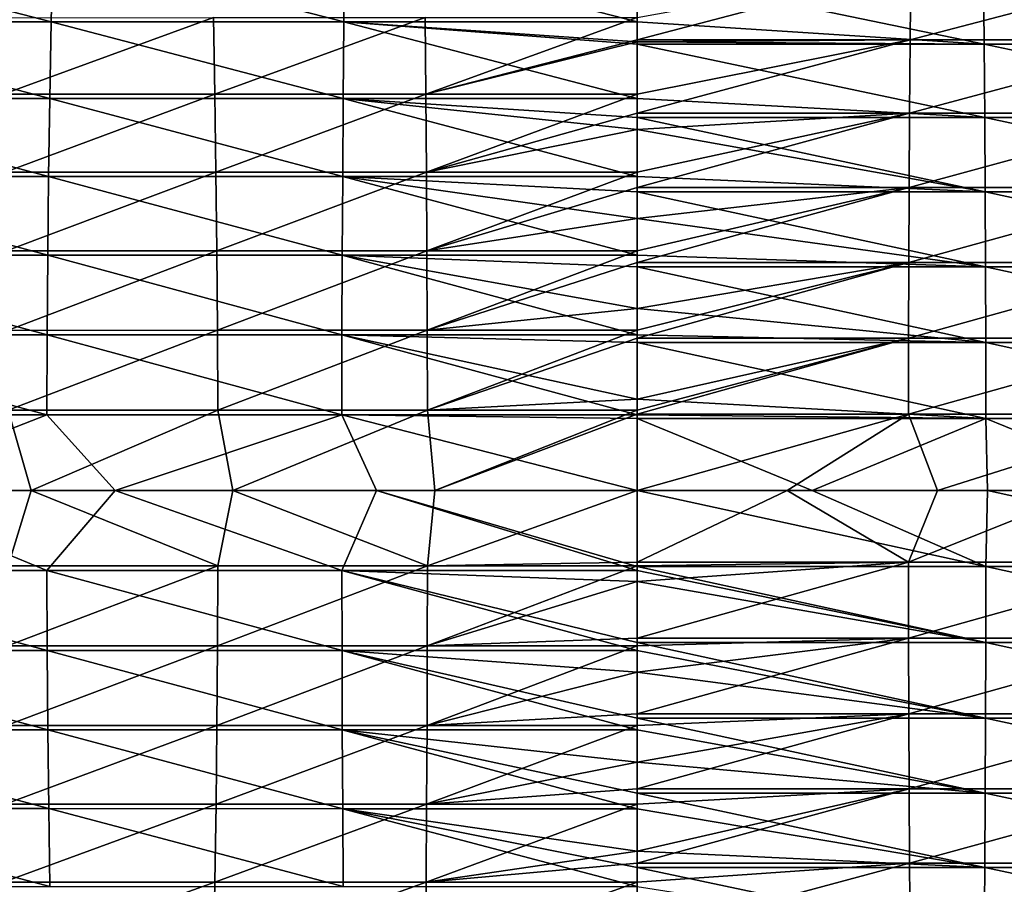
# Model space of a CAD drawing. Header units: metres. Extents: x -24 to 236, y -24 to 24.
# Tile 177 of 256: x 126.24 to 132.23, y -2.4 to 2.86. Entities that reach past the tile are written whole.
import ezdxf

# ---------------------------------------------------------------- set-up
doc = ezdxf.new("R2010")
doc.units = ezdxf.units.M
doc.layers.add('solid_10392024', color=7, linetype='CONTINUOUS')

msp = doc.modelspace()

# ---------------------------------------------------------------- linework, layer by layer
at = {"layer": 'solid_10392024'}
for points in [[(124.655205, 2.848896, 385.302032), (126.435349, 2.849494, 385.43222), (124.669678, 3.307141, 385.135681)], [(126.435349, 2.849494, 385.43222), (126.445015, 3.307835, 385.265533), (124.669678, 3.307141, 385.135681)], [(126.435349, 2.849494, 385.43222), (128.217148, 2.849955, 385.51059), (126.445015, 3.307835, 385.265533)], [(128.217148, 2.849955, 385.51059), (128.222, 3.30837, 385.343658), (126.445015, 3.307835, 385.265533)], [(128.217148, 2.849955, 385.51059), (130, 2.850142, 385.536774), (128.222, 3.30837, 385.343658)], [(130, 2.850142, 385.536774), (130, 3.15177, 385.430084), (128.222, 3.30837, 385.343658)], [(131.66568, 3.17735, 368.557648), (130, 2.739241, 368.426971), (130, 2.876024, 368.471893)], [(131.66568, 3.17735, 368.557648), (131.661682, 2.739223, 368.405182), (130, 2.739241, 368.426971)], [(131.66568, 3.17735, 368.557648), (133.330917, 3.177313, 368.492065), (131.661682, 2.739223, 368.405182)], [(133.330917, 3.177313, 368.492065), (133.322906, 2.739191, 368.339722), (131.661682, 2.739223, 368.405182)], [(132.112213, 2.713161, 385.553497), (130, 3.15177, 385.430084), (130, 2.850142, 385.536774)], [(132.112213, 2.713161, 385.553497), (132.108231, 3.15175, 385.402344), (130, 3.15177, 385.430084)], [(134.223389, 2.713129, 385.470245), (134.215439, 3.151713, 385.319244), (132.108231, 3.15175, 385.402344)], [(132.112213, 2.713161, 385.553497), (134.223389, 2.713129, 385.470245), (132.108231, 3.15175, 385.402344)], [(126.133781, 2.874766, 368.305054), (127.423264, 2.875369, 368.397919), (126.146202, 2.40858, 368.162323)], [(127.423264, 2.875369, 368.397919), (127.431564, 2.409085, 368.254852), (126.146202, 2.40858, 368.162323)], [(127.423264, 2.875369, 368.397919), (128.711945, 2.875834, 368.45343), (127.431564, 2.409085, 368.254852)], [(128.711945, 2.875834, 368.45343), (128.716095, 2.409475, 368.310181), (127.431564, 2.409085, 368.254852)], [(128.711945, 2.875834, 368.45343), (130, 2.876024, 368.471893), (128.716095, 2.409475, 368.310181)], [(130, 2.876024, 368.471893), (130, 2.739241, 368.426971), (128.716095, 2.409475, 368.310181)], [(124.642914, 2.382278, 385.44339), (126.427132, 2.382777, 385.573883), (124.655205, 2.848896, 385.302032)], [(126.427132, 2.382777, 385.573883), (126.435349, 2.849494, 385.43222), (124.655205, 2.848896, 385.302032)], [(126.427132, 2.382777, 385.573883), (128.213043, 2.383163, 385.652435), (126.435349, 2.849494, 385.43222)], [(128.213043, 2.383163, 385.652435), (128.217148, 2.849955, 385.51059), (126.435349, 2.849494, 385.43222)], [(128.213043, 2.383163, 385.652435), (130, 2.38332, 385.678711), (128.217148, 2.849955, 385.51059)], [(130, 2.728389, 385.576477), (130, 2.850142, 385.536774), (128.217148, 2.849955, 385.51059)], [(130, 2.713179, 385.581299), (130, 2.728389, 385.576477), (128.217148, 2.849955, 385.51059)], [(130, 2.38332, 385.678711), (130, 2.713179, 385.581299), (128.217148, 2.849955, 385.51059)], [(132.112213, 2.713161, 385.553497), (130, 2.850142, 385.536774), (130, 2.728389, 385.576477)], [(130, 2.739241, 368.426971), (130, 2.728389, 368.423523), (128.716095, 2.409475, 368.310181)], [(130, 2.728389, 368.423523), (130, 2.409634, 368.328583), (128.716095, 2.409475, 368.310181)], [(131.661682, 2.739223, 368.405182), (130, 2.728389, 368.423523), (130, 2.739241, 368.426971)], [(131.661682, 2.739223, 368.405182), (130, 2.293833, 368.297211), (130, 2.409634, 368.328583)], [(131.661682, 2.739223, 368.405182), (131.658279, 2.293818, 368.275452), (130, 2.293833, 368.297211)], [(131.661682, 2.739223, 368.405182), (130, 2.409634, 368.328583), (130, 2.728389, 368.423523)], [(132.112213, 2.713161, 385.553497), (130, 2.728389, 385.576477), (130, 2.713179, 385.581299)], [(132.115585, 2.267364, 385.681885), (130, 2.713179, 385.581299), (130, 2.38332, 385.678711)], [(132.115585, 2.267364, 385.681885), (132.112213, 2.713161, 385.553497), (130, 2.713179, 385.581299)], [(131.661682, 2.739223, 368.405182), (133.322906, 2.739191, 368.339722), (131.658279, 2.293818, 368.275452)], [(133.322906, 2.739191, 368.339722), (133.316101, 2.293791, 368.210144), (131.658279, 2.293818, 368.275452)], [(134.230118, 2.267337, 385.59848), (134.223389, 2.713129, 385.470245), (132.112213, 2.713161, 385.553497)], [(132.115585, 2.267364, 385.681885), (134.230118, 2.267337, 385.59848), (132.112213, 2.713161, 385.553497)], [(126.146202, 2.40858, 368.162323), (127.431564, 2.409085, 368.254852), (126.156418, 1.935316, 368.044922)], [(127.431564, 2.409085, 368.254852), (127.438385, 1.935721, 368.137207), (126.156418, 1.935316, 368.044922)], [(127.431564, 2.409085, 368.254852), (128.716095, 2.409475, 368.310181), (127.438385, 1.935721, 368.137207)], [(128.716095, 2.409475, 368.310181), (128.719513, 1.936035, 368.192383), (127.438385, 1.935721, 368.137207)], [(128.716095, 2.409475, 368.310181), (130, 2.409634, 368.328583), (128.719513, 1.936035, 368.192383)], [(130, 2.409634, 368.328583), (130, 2.293833, 368.297211), (128.719513, 1.936035, 368.192383)], [(124.632828, 1.908658, 385.559326), (126.420395, 1.909058, 385.690094), (124.642914, 2.382278, 385.44339)], [(126.420395, 1.909058, 385.690094), (126.427132, 2.382777, 385.573883), (124.642914, 2.382278, 385.44339)], [(126.420395, 1.909058, 385.690094), (128.209656, 1.909368, 385.768799), (126.427132, 2.382777, 385.573883)], [(128.209656, 1.909368, 385.768799), (128.213043, 2.383163, 385.652435), (126.427132, 2.382777, 385.573883)], [(128.209656, 1.909368, 385.768799), (130, 1.909493, 385.795105), (128.213043, 2.383163, 385.652435)], [(130, 2.267378, 385.709717), (130, 2.38332, 385.678711), (128.213043, 2.383163, 385.652435)], [(130, 2.195235, 385.72818), (130, 2.267378, 385.709717), (128.213043, 2.383163, 385.652435)], [(130, 1.909493, 385.795105), (130, 2.195235, 385.72818), (128.213043, 2.383163, 385.652435)], [(132.115585, 2.267364, 385.681885), (130, 2.38332, 385.678711), (130, 2.267378, 385.709717)], [(130, 2.293833, 368.297211), (130, 2.195235, 368.27182), (128.719513, 1.936035, 368.192383)], [(131.658279, 2.293818, 368.275452), (130, 2.195235, 368.27182), (130, 2.293833, 368.297211)], [(131.658279, 2.293818, 368.275452), (130, 1.84233, 368.190582), (130, 1.936162, 368.210724)], [(131.658279, 2.293818, 368.275452), (131.655472, 1.842318, 368.168854), (130, 1.84233, 368.190582)], [(131.658279, 2.293818, 368.275452), (130, 1.936162, 368.210724), (130, 2.195235, 368.27182)], [(131.658279, 2.293818, 368.275452), (133.316101, 2.293791, 368.210144), (131.655472, 1.842318, 368.168854)], [(133.316101, 2.293791, 368.210144), (133.310501, 1.842296, 368.103668), (131.655472, 1.842318, 368.168854)], [(132.118347, 1.815541, 385.787109), (130, 2.267378, 385.709717), (130, 2.195235, 385.72818)], [(132.118347, 1.815541, 385.787109), (132.115585, 2.267364, 385.681885), (130, 2.267378, 385.709717)], [(134.235657, 1.81552, 385.703583), (134.230118, 2.267337, 385.59848), (132.115585, 2.267364, 385.681885)], [(132.118347, 1.815541, 385.787109), (134.235657, 1.81552, 385.703583), (132.115585, 2.267364, 385.681885)], [(130, 2.195235, 368.27182), (130, 1.936162, 368.210724), (128.719513, 1.936035, 368.192383)], [(132.118347, 1.815541, 385.787109), (130, 2.195235, 385.72818), (130, 1.909493, 385.795105)], [(126.156418, 1.935316, 368.044922), (127.438385, 1.935721, 368.137207), (126.164383, 1.456363, 367.953278)], [(127.438385, 1.935721, 368.137207), (127.44371, 1.456668, 368.04538), (126.164383, 1.456363, 367.953278)], [(127.438385, 1.935721, 368.137207), (128.719513, 1.936035, 368.192383), (127.44371, 1.456668, 368.04538)], [(128.719513, 1.936035, 368.192383), (128.722183, 1.456904, 368.100433), (127.44371, 1.456668, 368.04538)], [(128.719513, 1.936035, 368.192383), (130, 1.936162, 368.210724), (128.722183, 1.456904, 368.100433)], [(130, 1.936162, 368.210724), (130, 1.84233, 368.190582), (128.722183, 1.456904, 368.100433)], [(124.624977, 1.429429, 385.649506), (126.415146, 1.429729, 385.780487), (124.632828, 1.908658, 385.559326)], [(126.415146, 1.429729, 385.780487), (126.420395, 1.909058, 385.690094), (124.632828, 1.908658, 385.559326)], [(126.415146, 1.429729, 385.780487), (128.207031, 1.42996, 385.859314), (126.420395, 1.909058, 385.690094)], [(128.207031, 1.42996, 385.859314), (128.209656, 1.909368, 385.768799), (126.420395, 1.909058, 385.690094)], [(128.207031, 1.42996, 385.859314), (130, 1.430054, 385.885651), (128.209656, 1.909368, 385.768799)], [(130, 1.815553, 385.814972), (130, 1.909493, 385.795105), (128.209656, 1.909368, 385.768799)], [(130, 1.653752, 385.846771), (130, 1.815553, 385.814972), (128.209656, 1.909368, 385.768799)], [(130, 1.430054, 385.885651), (130, 1.653752, 385.846771), (128.209656, 1.909368, 385.768799)], [(132.118347, 1.815541, 385.787109), (130, 1.909493, 385.795105), (130, 1.815553, 385.814972)], [(130, 1.84233, 368.190582), (130, 1.653752, 368.153229), (128.722183, 1.456904, 368.100433)], [(131.655472, 1.842318, 368.168854), (130, 1.653752, 368.153229), (130, 1.84233, 368.190582)], [(131.655472, 1.842318, 368.168854), (130, 1.385931, 368.107361), (130, 1.457, 368.118713)], [(131.655472, 1.842318, 368.168854), (131.65329, 1.385922, 368.085663), (130, 1.385931, 368.107361)], [(131.655472, 1.842318, 368.168854), (130, 1.457, 368.118713), (130, 1.653752, 368.153229)], [(132.120499, 1.358895, 385.868927), (130, 1.815553, 385.814972), (130, 1.653752, 385.846771)], [(132.120499, 1.358895, 385.868927), (132.118347, 1.815541, 385.787109), (130, 1.815553, 385.814972)], [(131.655472, 1.842318, 368.168854), (133.310501, 1.842296, 368.103668), (131.65329, 1.385922, 368.085663)], [(133.310501, 1.842296, 368.103668), (133.306137, 1.385906, 368.020538), (131.65329, 1.385922, 368.085663)], [(134.239944, 1.358879, 385.785309), (134.235657, 1.81552, 385.703583), (132.118347, 1.815541, 385.787109)], [(132.120499, 1.358895, 385.868927), (134.239944, 1.358879, 385.785309), (132.118347, 1.815541, 385.787109)], [(130, 1.653752, 368.153229), (130, 1.457, 368.118713), (128.722183, 1.456904, 368.100433)], [(132.120499, 1.358895, 385.868927), (130, 1.653752, 385.846771), (130, 1.430054, 385.885651)], [(126.164383, 1.456363, 367.953278), (127.44371, 1.456668, 368.04538), (126.170097, 0.97313, 367.887634)], [(127.44371, 1.456668, 368.04538), (127.447533, 0.973334, 367.979584), (126.170097, 0.97313, 367.887634)], [(127.44371, 1.456668, 368.04538), (128.722183, 1.456904, 368.100433), (127.447533, 0.973334, 367.979584)], [(128.722183, 1.456904, 368.100433), (128.724091, 0.973492, 368.034546), (127.447533, 0.973334, 367.979584)], [(128.722183, 1.456904, 368.100433), (130, 1.457, 368.118713), (128.724091, 0.973492, 368.034546)], [(130, 1.457, 368.118713), (130, 1.385931, 368.107361), (128.724091, 0.973492, 368.034546)], [(124.6194, 0.945998, 385.713715), (126.411415, 0.946197, 385.844818), (124.624977, 1.429429, 385.649506)], [(126.411415, 0.946197, 385.844818), (126.415146, 1.429729, 385.780487), (124.624977, 1.429429, 385.649506)], [(126.411415, 0.946197, 385.844818), (128.20517, 0.94635, 385.923706), (126.415146, 1.429729, 385.780487)], [(128.20517, 0.94635, 385.923706), (128.207031, 1.42996, 385.859314), (126.415146, 1.429729, 385.780487)], [(128.20517, 0.94635, 385.923706), (130, 0.946412, 385.950104), (128.207031, 1.42996, 385.859314)], [(130, 1.358904, 385.89682), (130, 1.430054, 385.885651), (128.207031, 1.42996, 385.859314)], [(130, 1.105998, 385.931793), (130, 1.358904, 385.89682), (128.207031, 1.42996, 385.859314)], [(130, 0.946412, 385.950104), (130, 1.105998, 385.931793), (128.207031, 1.42996, 385.859314)], [(130, 1.385931, 368.107361), (130, 1.105998, 368.068207), (128.724091, 0.973492, 368.034546)], [(132.120499, 1.358895, 385.868927), (130, 1.430054, 385.885651), (130, 1.358904, 385.89682)], [(131.65329, 1.385922, 368.085663), (130, 1.105998, 368.068207), (130, 1.385931, 368.107361)], [(131.65329, 1.385922, 368.085663), (130, 0.92585, 368.04776), (130, 0.973556, 368.052826)], [(131.65329, 1.385922, 368.085663), (131.651718, 0.925844, 368.026062), (130, 0.92585, 368.04776)], [(131.65329, 1.385922, 368.085663), (130, 0.973556, 368.052826), (130, 1.105998, 368.068207)], [(131.65329, 1.385922, 368.085663), (133.306137, 1.385906, 368.020538), (131.651718, 0.925844, 368.026062)], [(133.306137, 1.385906, 368.020538), (133.303009, 0.925833, 367.961029), (131.651718, 0.925844, 368.026062)], [(132.122025, 0.898638, 385.927094), (130, 1.358904, 385.89682), (130, 1.105998, 385.931793)], [(132.122025, 0.898638, 385.927094), (132.120499, 1.358895, 385.868927), (130, 1.358904, 385.89682)], [(134.242996, 0.898627, 385.843445), (134.239944, 1.358879, 385.785309), (132.120499, 1.358895, 385.868927)], [(132.122025, 0.898638, 385.927094), (134.242996, 0.898627, 385.843445), (132.120499, 1.358895, 385.868927)], [(130, 1.105998, 368.068207), (130, 0.973556, 368.052826), (128.724091, 0.973492, 368.034546)], [(132.122025, 0.898638, 385.927094), (130, 1.105998, 385.931793), (130, 0.946412, 385.950104)], [(126.170097, 0.97313, 367.887634), (127.447533, 0.973334, 367.979584), (126.173531, 0.487037, 367.848206)], [(127.447533, 0.973334, 367.979584), (127.449821, 0.487139, 367.940033), (126.173531, 0.487037, 367.848206)], [(127.447533, 0.973334, 367.979584), (128.724091, 0.973492, 368.034546), (127.449821, 0.487139, 367.940033)], [(128.724091, 0.973492, 368.034546), (128.725235, 0.487218, 367.994965), (127.449821, 0.487139, 367.940033)], [(128.724091, 0.973492, 368.034546), (130, 0.973556, 368.052826), (128.725235, 0.487218, 367.994965)], [(130, 0.973556, 368.052826), (130, 0.92585, 368.04776), (128.725235, 0.487218, 367.994965)], [(124.616089, 0.459788, 385.751678), (126.40921, 0.459884, 385.882874), (124.6194, 0.945998, 385.713715)], [(126.40921, 0.459884, 385.882874), (126.411415, 0.946197, 385.844818), (124.6194, 0.945998, 385.713715)], [(126.40921, 0.459884, 385.882874), (128.204056, 0.459958, 385.961853), (126.411415, 0.946197, 385.844818)], [(128.204056, 0.459958, 385.961853), (128.20517, 0.94635, 385.923706), (126.411415, 0.946197, 385.844818)], [(128.204056, 0.459958, 385.961853), (130, 0.459989, 385.988251), (128.20517, 0.94635, 385.923706)], [(130, 0.898643, 385.955017), (130, 0.946412, 385.950104), (128.20517, 0.94635, 385.923706)], [(130, 0.554049, 385.982941), (130, 0.898643, 385.955017), (128.20517, 0.94635, 385.923706)], [(130, 0.459989, 385.988251), (130, 0.554049, 385.982941), (128.20517, 0.94635, 385.923706)], [(130, 0.92585, 368.04776), (130, 0.554049, 368.017059), (128.725235, 0.487218, 367.994965)], [(132.122025, 0.898638, 385.927094), (130, 0.946412, 385.950104), (130, 0.898643, 385.955017)], [(131.651718, 0.925844, 368.026062), (130, 0.554049, 368.017059), (130, 0.92585, 368.04776)], [(131.651718, 0.925844, 368.026062), (130, 0.463309, 368.011932), (130, 0.48725, 368.013214)], [(131.651718, 0.925844, 368.026062), (131.650787, 0.463306, 367.990265), (130, 0.463309, 368.011932)], [(131.651718, 0.925844, 368.026062), (130, 0.48725, 368.013214), (130, 0.554049, 368.017059)], [(132.122925, 0.435993, 385.961517), (130, 0.898643, 385.955017), (130, 0.554049, 385.982941)], [(132.122925, 0.435993, 385.961517), (132.122025, 0.898638, 385.927094), (130, 0.898643, 385.955017)], [(131.651718, 0.925844, 368.026062), (133.303009, 0.925833, 367.961029), (131.650787, 0.463306, 367.990265)], [(133.303009, 0.925833, 367.961029), (133.301132, 0.4633, 367.925262), (131.650787, 0.463306, 367.990265)], [(134.244812, 0.435988, 385.877808), (134.242996, 0.898627, 385.843445), (132.122025, 0.898638, 385.927094)], [(132.122925, 0.435993, 385.961517), (134.244812, 0.435988, 385.877808), (132.122025, 0.898638, 385.927094)], [(130, 0.554049, 368.017059), (130, 0.48725, 368.013214), (128.725235, 0.487218, 367.994965)], [(132.122925, 0.435993, 385.961517), (130, 0.554049, 385.982941), (130, 0.459989, 385.988251)], [(126.173531, 0.487037, 367.848206), (126.315048, 0, 367.846954), (125.088509, 0, 367.727692)], [(126.173531, 0.487037, 367.848206), (127.449821, 0.487139, 367.940033), (126.315048, 0, 367.846954)], [(127.449821, 0.487139, 367.940033), (127.54081, 0, 367.931946), (126.315048, 0, 367.846954)], [(127.449821, 0.487139, 367.940033), (128.725235, 0.487218, 367.994965), (127.54081, 0, 367.931946)], [(128.725235, 0.487218, 367.994965), (128.769257, 0, 367.983002), (127.54081, 0, 367.931946)], [(128.725235, 0.487218, 367.994965), (130, 0.48725, 368.013214), (128.769257, 0, 367.983002)], [(130, 0.48725, 368.013214), (130, 0.463309, 368.011932), (128.769257, 0, 367.983002)], [(125.231407, 0, 385.814392), (126.40921, 0.459884, 385.882874), (124.616089, 0.459788, 385.751678)], [(125.231407, 0, 385.814392), (126.825172, 0, 385.917633), (126.40921, 0.459884, 385.882874)], [(126.825172, 0, 385.917633), (128.204056, 0.459958, 385.961853), (126.40921, 0.459884, 385.882874)], [(126.825172, 0, 385.917633), (128.414948, 0, 385.979431), (128.204056, 0.459958, 385.961853)], [(130, 0.435995, 385.989441), (130, 0.459989, 385.988251), (128.204056, 0.459958, 385.961853)], [(130, 0, 386), (130, 0.435995, 385.989441), (128.204056, 0.459958, 385.961853)], [(128.414948, 0, 385.979431), (130, 0, 386), (128.204056, 0.459958, 385.961853)], [(130, 0.463309, 368.011932), (130, 0, 368), (128.769257, 0, 367.983002)], [(131.650787, 0.463306, 367.990265), (130, 0, 368), (130, 0.463309, 368.011932)], [(131.650787, 0.463306, 367.990265), (130.913635, 0, 367.993347), (130, 0, 368)], [(132.122925, 0.435993, 385.961517), (130, 0.459989, 385.988251), (130, 0.435995, 385.989441)], [(131.066055, 0, 385.99295), (130, 0.435995, 385.989441), (130, 0, 386)], [(131.066055, 0, 385.99295), (132.122925, 0.435993, 385.961517), (130, 0.435995, 385.989441)], [(131.650787, 0.463306, 367.990265), (131.827393, 0, 367.97345), (130.913635, 0, 367.993347)], [(131.066055, 0, 385.99295), (132.132401, 0, 385.971832), (132.122925, 0.435993, 385.961517)], [(131.650787, 0.463306, 367.990265), (133.301132, 0.4633, 367.925262), (131.827393, 0, 367.97345)], [(133.301132, 0.4633, 367.925262), (132.741165, 0, 367.940216), (131.827393, 0, 367.97345)], [(133.198883, 0, 385.936615), (134.244812, 0.435988, 385.877808), (132.122925, 0.435993, 385.961517)], [(132.132401, 0, 385.971832), (133.198883, 0, 385.936615), (132.122925, 0.435993, 385.961517)], [(124.616219, -0.487037, 385.750244), (126.409294, -0.487139, 385.881439), (125.231407, 0, 385.814392)], [(126.409294, -0.487139, 385.881439), (126.825172, 0, 385.917633), (125.231407, 0, 385.814392)], [(126.409294, -0.487139, 385.881439), (128.204102, -0.487218, 385.960419), (126.825172, 0, 385.917633)], [(128.204102, -0.487218, 385.960419), (128.414948, 0, 385.979431), (126.825172, 0, 385.917633)], [(128.204102, -0.487218, 385.960419), (130, -0.48725, 385.986786), (128.414948, 0, 385.979431)], [(130, -0.463309, 385.988068), (130, 0, 386), (128.414948, 0, 385.979431)], [(130, -0.48725, 385.986786), (130, -0.463309, 385.988068), (128.414948, 0, 385.979431)], [(128.725281, -0.459958, 367.99353), (128.769257, 0, 367.983002), (130, 0, 368)], [(130, -0.435995, 368.010559), (128.725281, -0.459958, 367.99353), (130, 0, 368)], [(130.913635, 0, 367.993347), (130, -0.435995, 368.010559), (130, 0, 368)], [(132.122894, -0.463306, 385.960144), (130, 0, 386), (130, -0.463309, 385.988068)], [(132.122894, -0.463306, 385.960144), (131.066055, 0, 385.99295), (130, 0, 386)], [(132.122894, -0.463306, 385.960144), (132.132401, 0, 385.971832), (131.066055, 0, 385.99295)], [(132.122894, -0.463306, 385.960144), (134.244736, -0.4633, 385.876434), (132.132401, 0, 385.971832)], [(134.244736, -0.4633, 385.876434), (133.198883, 0, 385.936615), (132.132401, 0, 385.971832)], [(126.173653, -0.459788, 367.846771), (125.088509, 0, 367.727692), (126.315048, 0, 367.846954)], [(126.173653, -0.459788, 367.846771), (126.315048, 0, 367.846954), (127.449905, -0.459884, 367.938599)], [(127.449905, -0.459884, 367.938599), (126.315048, 0, 367.846954), (127.54081, 0, 367.931946)], [(127.449905, -0.459884, 367.938599), (127.54081, 0, 367.931946), (128.725281, -0.459958, 367.99353)], [(128.725281, -0.459958, 367.99353), (127.54081, 0, 367.931946), (128.769257, 0, 367.983002)], [(131.650742, -0.435993, 367.988892), (130, -0.435995, 368.010559), (130.913635, 0, 367.993347)], [(131.650742, -0.435993, 367.988892), (130.913635, 0, 367.993347), (131.827393, 0, 367.97345)], [(131.650742, -0.435993, 367.988892), (131.827393, 0, 367.97345), (132.741165, 0, 367.940216)], [(131.650742, -0.435993, 367.988892), (132.741165, 0, 367.940216), (133.301056, -0.435988, 367.923889)], [(126.173653, -0.459788, 367.846771), (127.449905, -0.459884, 367.938599), (126.170349, -0.945998, 367.884735)], [(127.449905, -0.459884, 367.938599), (127.447701, -0.946197, 367.976654), (126.170349, -0.945998, 367.884735)], [(127.449905, -0.459884, 367.938599), (128.725281, -0.459958, 367.99353), (127.447701, -0.946197, 367.976654)], [(128.725281, -0.459958, 367.99353), (128.724167, -0.94635, 368.031647), (127.447701, -0.946197, 367.976654)], [(128.725281, -0.459958, 367.99353), (130, -0.459989, 368.011749), (128.724167, -0.94635, 368.031647)], [(130, -0.459989, 368.011749), (130, -0.554049, 368.017059), (128.724167, -0.94635, 368.031647)], [(130, -0.435995, 368.010559), (130, -0.459989, 368.011749), (128.725281, -0.459958, 367.99353)], [(131.650742, -0.435993, 367.988892), (130, -0.898643, 368.044983), (130, -0.554049, 368.017059)], [(131.650742, -0.435993, 367.988892), (131.651642, -0.898638, 368.023285), (130, -0.898643, 368.044983)], [(131.650742, -0.435993, 367.988892), (130, -0.554049, 368.017059), (130, -0.459989, 368.011749)], [(131.650742, -0.435993, 367.988892), (130, -0.459989, 368.011749), (130, -0.435995, 368.010559)], [(132.121948, -0.925844, 385.924347), (132.122894, -0.463306, 385.960144), (130, -0.463309, 385.988068)], [(132.121948, -0.925844, 385.924347), (130, -0.463309, 385.988068), (130, -0.48725, 385.986786)], [(131.650742, -0.435993, 367.988892), (133.301056, -0.435988, 367.923889), (131.651642, -0.898638, 368.023285)], [(133.301056, -0.435988, 367.923889), (133.302856, -0.898627, 367.958252), (131.651642, -0.898638, 368.023285)], [(132.121948, -0.925844, 385.924347), (134.242859, -0.925833, 385.840668), (132.122894, -0.463306, 385.960144)], [(134.242859, -0.925833, 385.840668), (134.244736, -0.4633, 385.876434), (132.122894, -0.463306, 385.960144)], [(126.411583, -0.973334, 385.841888), (126.409294, -0.487139, 385.881439), (124.616219, -0.487037, 385.750244)], [(124.619652, -0.97313, 385.710815), (126.411583, -0.973334, 385.841888), (124.616219, -0.487037, 385.750244)], [(128.205246, -0.973492, 385.920807), (128.204102, -0.487218, 385.960419), (126.409294, -0.487139, 385.881439)], [(126.411583, -0.973334, 385.841888), (128.205246, -0.973492, 385.920807), (126.409294, -0.487139, 385.881439)], [(130, -0.554049, 385.982941), (130, -0.48725, 385.986786), (128.204102, -0.487218, 385.960419)], [(130, -0.92585, 385.95224), (130, -0.554049, 385.982941), (128.204102, -0.487218, 385.960419)], [(130, -0.973556, 385.947174), (130, -0.92585, 385.95224), (128.204102, -0.487218, 385.960419)], [(128.205246, -0.973492, 385.920807), (130, -0.973556, 385.947174), (128.204102, -0.487218, 385.960419)], [(132.121948, -0.925844, 385.924347), (130, -0.48725, 385.986786), (130, -0.554049, 385.982941)], [(130, -0.554049, 368.017059), (130, -0.898643, 368.044983), (128.724167, -0.94635, 368.031647)], [(132.121948, -0.925844, 385.924347), (130, -0.554049, 385.982941), (130, -0.92585, 385.95224)], [(126.170349, -0.945998, 367.884735), (127.447701, -0.946197, 367.976654), (126.164764, -1.429429, 367.948944)], [(127.447701, -0.946197, 367.976654), (127.44397, -1.429729, 368.040985), (126.164764, -1.429429, 367.948944)], [(127.447701, -0.946197, 367.976654), (128.724167, -0.94635, 368.031647), (127.44397, -1.429729, 368.040985)], [(128.724167, -0.94635, 368.031647), (128.722305, -1.42996, 368.096039), (127.44397, -1.429729, 368.040985)], [(128.724167, -0.94635, 368.031647), (130, -0.946412, 368.049896), (128.722305, -1.42996, 368.096039)], [(130, -0.946412, 368.049896), (130, -1.105998, 368.068207), (128.722305, -1.42996, 368.096039)], [(130, -0.898643, 368.044983), (130, -0.946412, 368.049896), (128.724167, -0.94635, 368.031647)], [(131.651642, -0.898638, 368.023285), (130, -1.358904, 368.10318), (130, -1.105998, 368.068207)], [(131.651642, -0.898638, 368.023285), (131.653183, -1.358895, 368.081482), (130, -1.358904, 368.10318)], [(131.651642, -0.898638, 368.023285), (130, -1.105998, 368.068207), (130, -0.946412, 368.049896)], [(131.651642, -0.898638, 368.023285), (130, -0.946412, 368.049896), (130, -0.898643, 368.044983)], [(132.120392, -1.385922, 385.864746), (132.121948, -0.925844, 385.924347), (130, -0.92585, 385.95224)], [(132.120392, -1.385922, 385.864746), (130, -0.92585, 385.95224), (130, -0.973556, 385.947174)], [(131.651642, -0.898638, 368.023285), (133.302856, -0.898627, 367.958252), (131.653183, -1.358895, 368.081482)], [(133.302856, -0.898627, 367.958252), (133.305923, -1.358879, 368.016388), (131.653183, -1.358895, 368.081482)], [(132.120392, -1.385922, 385.864746), (134.239731, -1.385906, 385.781158), (132.121948, -0.925844, 385.924347)], [(134.239731, -1.385906, 385.781158), (134.242859, -0.925833, 385.840668), (132.121948, -0.925844, 385.924347)], [(126.415405, -1.456668, 385.776123), (126.411583, -0.973334, 385.841888), (124.619652, -0.97313, 385.710815)], [(124.625359, -1.456363, 385.645142), (126.415405, -1.456668, 385.776123), (124.619652, -0.97313, 385.710815)], [(128.207169, -1.456904, 385.854919), (128.205246, -0.973492, 385.920807), (126.411583, -0.973334, 385.841888)], [(126.415405, -1.456668, 385.776123), (128.207169, -1.456904, 385.854919), (126.411583, -0.973334, 385.841888)], [(130, -1.105998, 385.931793), (130, -0.973556, 385.947174), (128.205246, -0.973492, 385.920807)], [(130, -1.385931, 385.892639), (130, -1.105998, 385.931793), (128.205246, -0.973492, 385.920807)], [(130, -1.457, 385.881287), (130, -1.385931, 385.892639), (128.205246, -0.973492, 385.920807)], [(128.207169, -1.456904, 385.854919), (130, -1.457, 385.881287), (128.205246, -0.973492, 385.920807)], [(132.120392, -1.385922, 385.864746), (130, -0.973556, 385.947174), (130, -1.105998, 385.931793)], [(130, -1.105998, 368.068207), (130, -1.358904, 368.10318), (128.722305, -1.42996, 368.096039)], [(132.120392, -1.385922, 385.864746), (130, -1.105998, 385.931793), (130, -1.385931, 385.892639)], [(130, -1.358904, 368.10318), (130, -1.430054, 368.114349), (128.722305, -1.42996, 368.096039)], [(131.653183, -1.358895, 368.081482), (130, -1.815553, 368.185028), (130, -1.653752, 368.153229)], [(131.653183, -1.358895, 368.081482), (131.655334, -1.815541, 368.1633), (130, -1.815553, 368.185028)], [(131.653183, -1.358895, 368.081482), (130, -1.653752, 368.153229), (130, -1.430054, 368.114349)], [(131.653183, -1.358895, 368.081482), (130, -1.430054, 368.114349), (130, -1.358904, 368.10318)], [(131.653183, -1.358895, 368.081482), (133.305923, -1.358879, 368.016388), (131.655334, -1.815541, 368.1633)], [(133.305923, -1.358879, 368.016388), (133.310211, -1.81552, 368.098114), (131.655334, -1.815541, 368.1633)], [(126.164764, -1.429429, 367.948944), (127.44397, -1.429729, 368.040985), (126.156921, -1.908658, 368.039124)], [(127.44397, -1.429729, 368.040985), (127.438728, -1.909058, 368.131378), (126.156921, -1.908658, 368.039124)], [(127.44397, -1.429729, 368.040985), (128.722305, -1.42996, 368.096039), (127.438728, -1.909058, 368.131378)], [(128.722305, -1.42996, 368.096039), (128.719681, -1.909368, 368.186554), (127.438728, -1.909058, 368.131378)], [(128.722305, -1.42996, 368.096039), (130, -1.430054, 368.114349), (128.719681, -1.909368, 368.186554)], [(130, -1.430054, 368.114349), (130, -1.653752, 368.153229), (128.719681, -1.909368, 368.186554)], [(132.118195, -1.842318, 385.781555), (132.120392, -1.385922, 385.864746), (130, -1.385931, 385.892639)], [(132.118195, -1.842318, 385.781555), (130, -1.385931, 385.892639), (130, -1.457, 385.881287)], [(132.118195, -1.842318, 385.781555), (134.235352, -1.842296, 385.698029), (132.120392, -1.385922, 385.864746)], [(134.235352, -1.842296, 385.698029), (134.239731, -1.385906, 385.781158), (132.120392, -1.385922, 385.864746)], [(126.420731, -1.935721, 385.684265), (126.415405, -1.456668, 385.776123), (124.625359, -1.456363, 385.645142)], [(124.633331, -1.935316, 385.553497), (126.420731, -1.935721, 385.684265), (124.625359, -1.456363, 385.645142)], [(128.209839, -1.936035, 385.76297), (128.207169, -1.456904, 385.854919), (126.415405, -1.456668, 385.776123)], [(126.420731, -1.935721, 385.684265), (128.209839, -1.936035, 385.76297), (126.415405, -1.456668, 385.776123)], [(130, -1.653752, 385.846771), (130, -1.457, 385.881287), (128.207169, -1.456904, 385.854919)], [(130, -1.84233, 385.809418), (130, -1.653752, 385.846771), (128.207169, -1.456904, 385.854919)], [(130, -1.936162, 385.789276), (130, -1.84233, 385.809418), (128.207169, -1.456904, 385.854919)], [(128.209839, -1.936035, 385.76297), (130, -1.936162, 385.789276), (128.207169, -1.456904, 385.854919)], [(132.118195, -1.842318, 385.781555), (130, -1.457, 385.881287), (130, -1.653752, 385.846771)], [(130, -1.653752, 368.153229), (130, -1.815553, 368.185028), (128.719681, -1.909368, 368.186554)], [(132.118195, -1.842318, 385.781555), (130, -1.653752, 385.846771), (130, -1.84233, 385.809418)], [(130, -1.815553, 368.185028), (130, -1.909493, 368.204895), (128.719681, -1.909368, 368.186554)], [(131.655334, -1.815541, 368.1633), (130, -2.267378, 368.290283), (130, -2.195235, 368.27182)], [(131.655334, -1.815541, 368.1633), (131.658096, -2.267364, 368.268524), (130, -2.267378, 368.290283)], [(131.655334, -1.815541, 368.1633), (130, -2.195235, 368.27182), (130, -1.909493, 368.204895)], [(131.655334, -1.815541, 368.1633), (130, -1.909493, 368.204895), (130, -1.815553, 368.185028)], [(132.115402, -2.293818, 385.674957), (132.118195, -1.842318, 385.781555), (130, -1.84233, 385.809418)], [(132.115402, -2.293818, 385.674957), (130, -1.84233, 385.809418), (130, -1.936162, 385.789276)], [(131.655334, -1.815541, 368.1633), (133.310211, -1.81552, 368.098114), (131.658096, -2.267364, 368.268524)], [(133.310211, -1.81552, 368.098114), (133.315735, -2.267337, 368.203217), (131.658096, -2.267364, 368.268524)], [(132.115402, -2.293818, 385.674957), (134.229767, -2.293791, 385.591553), (132.118195, -1.842318, 385.781555)], [(134.229767, -2.293791, 385.591553), (134.235352, -1.842296, 385.698029), (132.118195, -1.842318, 385.781555)], [(126.156921, -1.908658, 368.039124), (127.438728, -1.909058, 368.131378), (126.146835, -2.382278, 368.15506)], [(127.438728, -1.909058, 368.131378), (127.431984, -2.382777, 368.247589), (126.146835, -2.382278, 368.15506)], [(127.438728, -1.909058, 368.131378), (128.719681, -1.909368, 368.186554), (127.431984, -2.382777, 368.247589)], [(128.719681, -1.909368, 368.186554), (128.716309, -2.383163, 368.302917), (127.431984, -2.382777, 368.247589)], [(128.719681, -1.909368, 368.186554), (130, -1.909493, 368.204895), (128.716309, -2.383163, 368.302917)], [(130, -1.909493, 368.204895), (130, -2.195235, 368.27182), (128.716309, -2.383163, 368.302917)], [(126.427551, -2.409085, 385.56662), (126.420731, -1.935721, 385.684265), (124.633331, -1.935316, 385.553497)], [(124.643539, -2.40858, 385.436127), (126.427551, -2.409085, 385.56662), (124.633331, -1.935316, 385.553497)], [(128.213242, -2.409475, 385.645172), (128.209839, -1.936035, 385.76297), (126.420731, -1.935721, 385.684265)], [(126.427551, -2.409085, 385.56662), (128.213242, -2.409475, 385.645172), (126.420731, -1.935721, 385.684265)], [(130, -2.195235, 385.72818), (130, -1.936162, 385.789276), (128.209839, -1.936035, 385.76297)], [(130, -2.293833, 385.702789), (130, -2.195235, 385.72818), (128.209839, -1.936035, 385.76297)], [(130, -2.409634, 385.671417), (130, -2.293833, 385.702789), (128.209839, -1.936035, 385.76297)], [(128.213242, -2.409475, 385.645172), (130, -2.409634, 385.671417), (128.209839, -1.936035, 385.76297)], [(132.115402, -2.293818, 385.674957), (130, -1.936162, 385.789276), (130, -2.195235, 385.72818)], [(130, -2.195235, 368.27182), (130, -2.267378, 368.290283), (128.716309, -2.383163, 368.302917)], [(132.115402, -2.293818, 385.674957), (130, -2.195235, 385.72818), (130, -2.293833, 385.702789)], [(130, -2.267378, 368.290283), (130, -2.38332, 368.321289), (128.716309, -2.383163, 368.302917)], [(131.658096, -2.267364, 368.268524), (130, -2.713179, 368.418701), (130, -2.38332, 368.321289)], [(131.658096, -2.267364, 368.268524), (131.661469, -2.713161, 368.396881), (130, -2.713179, 368.418701)], [(131.658096, -2.267364, 368.268524), (130, -2.38332, 368.321289), (130, -2.267378, 368.290283)], [(131.658096, -2.267364, 368.268524), (133.315735, -2.267337, 368.203217), (131.661469, -2.713161, 368.396881)], [(133.315735, -2.267337, 368.203217), (133.322479, -2.713129, 368.331451), (131.661469, -2.713161, 368.396881)], [(132.111984, -2.739223, 385.545227), (132.115402, -2.293818, 385.674957), (130, -2.293833, 385.702789)], [(132.111984, -2.739223, 385.545227), (130, -2.293833, 385.702789), (130, -2.409634, 385.671417)], [(132.111984, -2.739223, 385.545227), (134.222946, -2.739191, 385.461975), (132.115402, -2.293818, 385.674957)], [(134.222946, -2.739191, 385.461975), (134.229767, -2.293791, 385.591553), (132.115402, -2.293818, 385.674957)], [(126.146835, -2.382278, 368.15506), (127.431984, -2.382777, 368.247589), (126.134537, -2.848896, 368.296417)], [(127.431984, -2.382777, 368.247589), (127.423767, -2.849494, 368.389252), (126.134537, -2.848896, 368.296417)], [(127.431984, -2.382777, 368.247589), (128.716309, -2.383163, 368.302917), (127.423767, -2.849494, 368.389252)], [(128.716309, -2.383163, 368.302917), (128.712189, -2.849955, 368.444763), (127.423767, -2.849494, 368.389252)], [(128.716309, -2.383163, 368.302917), (130, -2.38332, 368.321289), (128.712189, -2.849955, 368.444763)], [(130, -2.38332, 368.321289), (130, -2.713179, 368.418701), (128.712189, -2.849955, 368.444763)]]:
    msp.add_3dface(points, dxfattribs=at)

doc.saveas('drawing.dxf')
